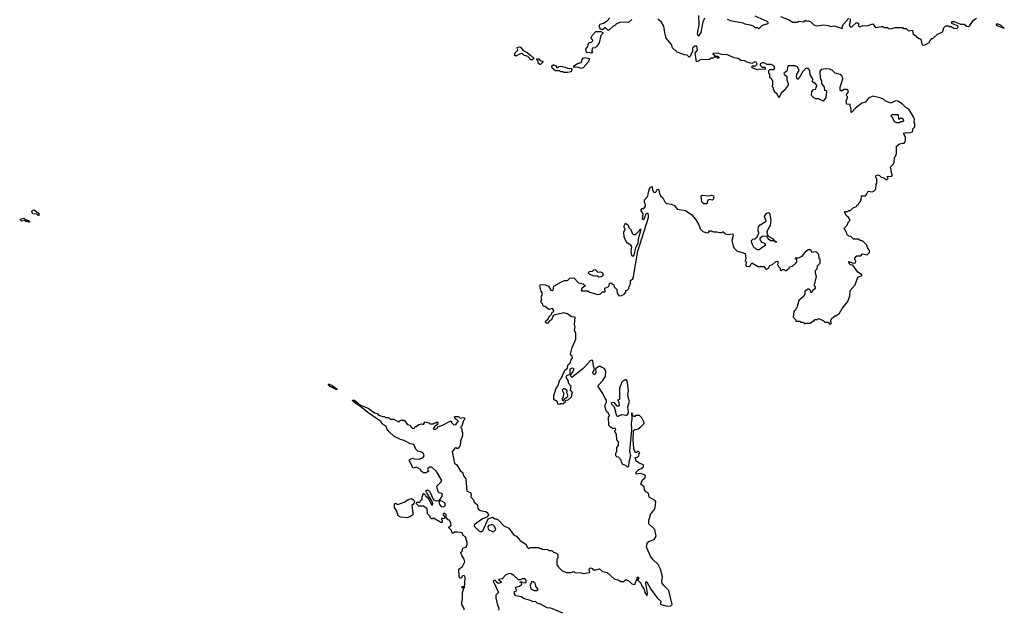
# Model space of a CAD drawing. Extents: x 1980017 to 2252640, y 74400 to 266395.
# Tile 69 of 256: x 2114880 to 2125550, y 143232 to 149615. Entities that reach past the tile are written whole.
import ezdxf

# ---------------------------------------------------------------- set-up
doc = ezdxf.new("R2010")
doc.units = 0

msp = doc.modelspace()

# ---------------------------------------------------------------- linework, layer by layer
at = {"layer": '0CON20XD'}
for points in [[(2121513, 149617), (2121477, 149583), (2121395, 149588), (2121348, 149572), (2121325, 149550), (2121310, 149545), (2121265, 149500), (2121255, 149500), (2121227, 149527), (2121214, 149526), (2121205, 149510), (2121185, 149508), (2121175, 149510), (2121167, 149527), (2121158, 149545), (2121170, 149565), (2121205, 149577), (2121246, 149604), (2121276, 149634)], [(2122973, 146913), (2122994, 146925), (2123008, 146955), (2123038, 146965), (2123075, 146997), (2123095, 147000), (2123100, 146995), (2123093, 146963), (2123102, 146942), (2123120, 146925), (2123120, 146905), (2123135, 146900), (2123145, 146910), (2123165, 146910), (2123175, 146900), (2123185, 146900), (2123220, 146925), (2123222, 146938), (2123255, 146948), (2123290, 146980), (2123300, 146995), (2123300, 147015), (2123282, 147038), (2123325, 147038), (2123360, 147055), (2123401, 147109), (2123425, 147128), (2123448, 147128), (2123452, 147112), (2123465, 147100), (2123507, 147107), (2123538, 147078), (2123540, 147035), (2123550, 147025), (2123550, 146975), (2123522, 146948), (2123520, 146915), (2123500, 146895), (2123500, 146875), (2123512, 146835), (2123490, 146745), (2123490, 146735), (2123500, 146725), (2123500, 146705), (2123472, 146678), (2123465, 146660), (2123452, 146662), (2123450, 146685), (2123435, 146698), (2123423, 146697), (2123390, 146675), (2123390, 146645), (2123375, 146620), (2123322, 146575), (2123300, 146495), (2123290, 146485), (2123288, 146472), (2123275, 146468), (2123270, 146455), (2123262, 146395), (2123288, 146368), (2123292, 146352), (2123335, 146350), (2123345, 146340), (2123375, 146340), (2123385, 146320), (2123395, 146330), (2123445, 146330), (2123475, 146350), (2123485, 146350), (2123502, 146368), (2123525, 146370), (2123535, 146380), (2123588, 146358), (2123605, 146340), (2123645, 146340), (2123652, 146322), (2123665, 146320), (2123678, 146335), (2123670, 146345), (2123670, 146365), (2123680, 146375), (2123680, 146385), (2123698, 146392), (2123715, 146410), (2123725, 146410), (2123763, 146437), (2123792, 146488), (2123855, 146563), (2123876, 146625), (2123878, 146685), (2123932, 146745), (2123962, 146828), (2124008, 146845), (2124002, 146855), (2123961, 146881), (2123908, 146958), (2123885, 146960), (2123870, 146975), (2123870, 146990), (2123860, 146995), (2123865, 147000), (2123870, 146990), (2123895, 146990), (2123905, 146980), (2123938, 146982), (2123940, 147005), (2123930, 147015), (2123930, 147035), (2123952, 147058), (2123995, 147060), (2124015, 147080), (2124065, 147070), (2124090, 147095), (2124090, 147115), (2124068, 147148), (2124060, 147175), (2124015, 147220), (2123995, 147220), (2123965, 147240), (2123915, 147240), (2123888, 147268), (2123865, 147270), (2123842, 147292), (2123840, 147315), (2123830, 147325), (2123830, 147335), (2123810, 147355), (2123848, 147392), (2123860, 147425), (2123880, 147445), (2123862, 147475), (2123836, 147496), (2123820, 147535), (2123825, 147540), (2123855, 147540), (2123865, 147550), (2123885, 147550), (2123912, 147578), (2123948, 147592), (2123952, 147608), (2123968, 147612), (2123972, 147628), (2123988, 147642), (2123990, 147655), (2124000, 147665), (2124002, 147708), (2124045, 147710), (2124058, 147722), (2124075, 147760), (2124117, 147753), (2124135, 147760), (2124158, 147782), (2124160, 147835), (2124170, 147845), (2124170, 147885), (2124158, 147915), (2124161, 147929), (2124175, 147937), (2124199, 147929), (2124215, 147912), (2124237, 147907), (2124278, 147882), (2124290, 147895), (2124282, 147918), (2124325, 147920), (2124338, 147932), (2124330, 147945), (2124318, 148022), (2124350, 148055), (2124357, 148073), (2124360, 148125), (2124370, 148135), (2124380, 148165), (2124383, 148247), (2124415, 148270), (2124445, 148280), (2124465, 148280), (2124478, 148305), (2124478, 148345), (2124460, 148375), (2124460, 148385), (2124487, 148393), (2124528, 148392), (2124560, 148405), (2124560, 148435), (2124580, 148455), (2124582, 148485), (2124572, 148505), (2124577, 148535), (2124566, 148565), (2124517, 148645), (2124484, 148664), (2124445, 148702), (2124395, 148732), (2124375, 148736), (2124315, 148712), (2124260, 148735), (2124240, 148755), (2124217, 148767), (2124125, 148788), (2124080, 148765), (2124047, 148723), (2124005, 148710), (2123935, 148652), (2123895, 148610), (2123890, 148615), (2123892, 148652), (2123880, 148675), (2123878, 148698), (2123845, 148700), (2123840, 148705), (2123838, 148742), (2123850, 148765), (2123850, 148785), (2123840, 148795), (2123840, 148805), (2123860, 148835), (2123858, 148848), (2123845, 148860), (2123815, 148860), (2123785, 148840), (2123772, 148852), (2123770, 148885), (2123801, 148975), (2123792, 149002), (2123772, 149022), (2123716, 149036), (2123685, 149070), (2123655, 149081), (2123615, 149083), (2123565, 149077), (2123550, 149055), (2123553, 148987), (2123568, 148955), (2123568, 148925), (2123598, 148885), (2123602, 148852), (2123618, 148848), (2123622, 148835), (2123617, 148773), (2123588, 148732), (2123580, 148735), (2123535, 148757), (2123508, 148758), (2123485, 148770), (2123460, 148795), (2123463, 148837), (2123482, 148858), (2123508, 148862), (2123510, 148885), (2123520, 148895), (2123520, 148905), (2123495, 148930), (2123485, 148930), (2123472, 148942), (2123476, 148976), (2123445, 149020), (2123442, 149065), (2123425, 149088), (2123405, 149090), (2123395, 149082), (2123366, 149054), (2123325, 148980), (2123315, 148970), (2123305, 148970), (2123298, 148995), (2123300, 149025), (2123328, 149065), (2123308, 149105), (2123285, 149117), (2123203, 149117), (2123192, 149058), (2123162, 149035), (2123165, 149022), (2123192, 149002), (2123192, 148965), (2123207, 148925), (2123208, 148905), (2123165, 148848), (2123136, 148824), (2123105, 148770), (2123088, 148808), (2123060, 148835), (2123060, 148845), (2123050, 148855), (2123048, 148878), (2123030, 148895), (2123040, 148905), (2123040, 148955), (2123030, 148965), (2123030, 148975), (2123010, 148985), (2123010, 149025), (2123000, 149035), (2123000, 149065), (2123010, 149075), (2123045, 149076), (2123062, 149085), (2123055, 149113), (2123025, 149131), (2122981, 149131), (2122947, 149147), (2122925, 149148), (2122904, 149136), (2122903, 149123), (2122925, 149100), (2122955, 149100), (2122960, 149075), (2122895, 149080), (2122875, 149072), (2122825, 149090), (2122810, 149105), (2122825, 149120), (2122835, 149110), (2122859, 149121), (2122870, 149135), (2122862, 149155), (2122845, 149158), (2122815, 149140), (2122765, 149157), (2122735, 149169), (2122695, 149172), (2122665, 149196), (2122623, 149203), (2122552, 149235), (2122485, 149240), (2122445, 149252), (2122395, 149250), (2122390, 149245), (2122425, 149220), (2122445, 149220), (2122460, 149205), (2122455, 149200), (2122445, 149200), (2122435, 149210), (2122405, 149210), (2122395, 149200), (2122375, 149200), (2122357, 149183), (2122255, 149180), (2122245, 149170), (2122215, 149160), (2122199, 149255), (2122224, 149286), (2122217, 149327), (2122195, 149330), (2122172, 149308), (2122171, 149275), (2122145, 149218), (2122135, 149210), (2122115, 149230), (2122083, 149233), (2122005, 149262), (2121955, 149310), (2121942, 149345), (2121886, 149416), (2121870, 149475), (2121862, 149545), (2121835, 149590), (2121795, 149620)], [(2122235, 149660), (2122239, 149561), (2122223, 149465), (2122225, 149450), (2122235, 149441), (2122245, 149445), (2122266, 149475), (2122285, 149592), (2122304, 149635)], [(2122545, 149620), (2122578, 149608), (2122715, 149580), (2122739, 149569), (2122795, 149558), (2122827, 149547), (2122845, 149530), (2122875, 149530), (2122885, 149520), (2122895, 149520), (2122930, 149555), (2122990, 149575), (2122990, 149585), (2122980, 149595), (2122850, 149655)], [(2123125, 149648), (2123220, 149615), (2123255, 149590), (2123305, 149590), (2123325, 149598), (2123375, 149592), (2123395, 149610), (2123405, 149600), (2123425, 149602), (2123450, 149595), (2123485, 149558), (2123517, 149547), (2123595, 149560), (2123643, 149553), (2123671, 149541), (2123705, 149547), (2123795, 149520), (2123792, 149535), (2123808, 149565), (2123865, 149630)], [(2123880, 149625), (2123880, 149595), (2123870, 149555), (2123878, 149538), (2123895, 149538), (2123906, 149544), (2123945, 149580), (2123965, 149580), (2123970, 149575), (2123970, 149545), (2123985, 149538), (2124018, 149552), (2124065, 149550), (2124125, 149570), (2124155, 149530), (2124215, 149542), (2124235, 149540), (2124245, 149530), (2124285, 149530), (2124295, 149520), (2124325, 149518), (2124365, 149530), (2124445, 149530), (2124455, 149520), (2124485, 149520), (2124513, 149493), (2124555, 149500), (2124560, 149465), (2124600, 149435), (2124625, 149410), (2124635, 149410), (2124648, 149398), (2124653, 149363), (2124664, 149344), (2124685, 149340), (2124735, 149370), (2124745, 149390), (2124765, 149410), (2124775, 149410), (2124825, 149460), (2124875, 149480), (2124890, 149505), (2124890, 149525), (2124915, 149550), (2124945, 149550), (2124955, 149540), (2124975, 149540), (2125003, 149523), (2125035, 149520), (2125048, 149532), (2125050, 149545), (2124980, 149575), (2124982, 149595), (2125005, 149596), (2125075, 149566), (2125115, 149566), (2125145, 149546), (2125165, 149543), (2125178, 149552), (2125214, 149606), (2125248, 149632)], [(2121075, 149252), (2121045, 149260), (2121025, 149258), (2121017, 149275), (2121016, 149295), (2121038, 149325), (2121045, 149360), (2121055, 149370), (2121075, 149372), (2121092, 149385), (2121092, 149395), (2121070, 149415), (2121082, 149445), (2121125, 149488), (2121178, 149488), (2121198, 149478), (2121200, 149465), (2121178, 149445), (2121158, 149365), (2121135, 149330), (2121115, 149310), (2121082, 149308), (2121080, 149275), (2121090, 149265), (2121075, 149252)], [(2125545, 149522), (2125550, 149525), (2125515, 149551), (2125485, 149566), (2125460, 149565), (2125463, 149555), (2125545, 149522)], [(2120435, 149180), (2120412, 149182), (2120410, 149195), (2120386, 149216), (2120345, 149232), (2120325, 149250), (2120295, 149243), (2120255, 149222), (2120242, 149232), (2120248, 149255), (2120277, 149285), (2120272, 149315), (2120295, 149320), (2120306, 149316), (2120335, 149280), (2120380, 149260), (2120419, 149229), (2120432, 149212), (2120445, 149210), (2120450, 149195), (2120435, 149180)], [(2120525, 149130), (2120515, 149130), (2120500, 149145), (2120500, 149165), (2120480, 149185), (2120485, 149190), (2120505, 149190), (2120522, 149172), (2120548, 149165), (2120550, 149155), (2120525, 149130)], [(2120965, 149088), (2120925, 149103), (2120888, 149098), (2120882, 149105), (2120888, 149115), (2120925, 149141), (2120965, 149150), (2120974, 149185), (2120989, 149201), (2121005, 149206), (2121050, 149195), (2121053, 149183), (2121042, 149155), (2120985, 149094), (2120965, 149088)], [(2120775, 149042), (2120765, 149050), (2120745, 149050), (2120735, 149060), (2120685, 149060), (2120652, 149092), (2120648, 149115), (2120660, 149125), (2120670, 149125), (2120685, 149118), (2120705, 149090), (2120722, 149108), (2120745, 149113), (2120792, 149102), (2120815, 149090), (2120855, 149088), (2120864, 149075), (2120855, 149051), (2120815, 149043), (2120775, 149042)], [(2124415, 148500), (2124385, 148500), (2124361, 148511), (2124337, 148557), (2124320, 148575), (2124335, 148588), (2124395, 148588), (2124400, 148585), (2124403, 148543), (2124415, 148540), (2124425, 148550), (2124445, 148550), (2124457, 148523), (2124445, 148510), (2124425, 148510), (2124415, 148500)], [(2119124, 145204), (2119135, 145192), (2119155, 145190), (2119165, 145210), (2119175, 145210), (2119205, 145233), (2119235, 145238), (2119258, 145232), (2119260, 145245), (2119275, 145260), (2119312, 145252), (2119325, 145240), (2119365, 145240), (2119375, 145250), (2119395, 145250), (2119405, 145260), (2119410, 145255), (2119408, 145232), (2119395, 145220), (2119382, 145218), (2119360, 145185), (2119375, 145180), (2119406, 145194), (2119412, 145208), (2119455, 145220), (2119545, 145270), (2119558, 145268), (2119560, 145255), (2119585, 145228), (2119605, 145232), (2119630, 145265), (2119630, 145275), (2119600, 145295), (2119600, 145305), (2119590, 145315), (2119595, 145320), (2119635, 145318), (2119655, 145300), (2119685, 145310), (2119700, 145305), (2119700, 145285), (2119690, 145275), (2119670, 145215), (2119660, 145205), (2119660, 145195), (2119670, 145185), (2119670, 145155), (2119680, 145145), (2119680, 145115), (2119658, 145052), (2119652, 145005), (2119639, 144981), (2119625, 144970), (2119605, 144980), (2119594, 144976), (2119567, 144935), (2119587, 144827), (2119592, 144815), (2119618, 144795), (2119654, 144734), (2119681, 144711), (2119688, 144675), (2119716, 144646), (2119725, 144510), (2119767, 144495), (2119773, 144475), (2119768, 144448), (2119797, 144417), (2119805, 144393), (2119838, 144368), (2119844, 144325), (2119851, 144315), (2119870, 144300), (2119931, 144291), (2119953, 144273), (2119960, 144255), (2119941, 144229), (2119895, 144211), (2119804, 144145), (2119805, 144131), (2119855, 144082), (2119878, 144072), (2119902, 144088), (2119955, 144213), (2120005, 144230), (2120033, 144213), (2120045, 144212), (2120065, 144202), (2120127, 144137), (2120179, 144109), (2120227, 144047), (2120245, 144030), (2120265, 144022), (2120301, 143981), (2120370, 143935), (2120380, 143905), (2120395, 143890), (2120415, 143900), (2120505, 143900), (2120515, 143890), (2120535, 143890), (2120545, 143882), (2120605, 143880), (2120615, 143870), (2120647, 143867), (2120665, 143850), (2120698, 143838), (2120710, 143825), (2120710, 143785), (2120700, 143775), (2120700, 143715), (2120710, 143705), (2120710, 143695), (2120758, 143648), (2120805, 143632), (2120855, 143632), (2120885, 143640), (2120895, 143630), (2120965, 143628), (2120985, 143620), (2121058, 143632), (2121053, 143665), (2121065, 143680), (2121082, 143675), (2121095, 143660), (2121125, 143660), (2121165, 143670), (2121195, 143640), (2121245, 143630), (2121323, 143563), (2121343, 143553), (2121365, 143552), (2121395, 143532), (2121427, 143533), (2121445, 143550), (2121455, 143550), (2121485, 143538), (2121515, 143508), (2121545, 143500), (2121557, 143533), (2121570, 143555), (2121570, 143575), (2121575, 143580), (2121585, 143578), (2121586, 143565), (2121578, 143548), (2121611, 143515), (2121621, 143485), (2121647, 143447), (2121655, 143412), (2121675, 143380), (2121680, 143380), (2121683, 143405), (2121664, 143515), (2121665, 143530), (2121675, 143528), (2121720, 143450), (2121787, 143355), (2121830, 143315), (2121820, 143295), (2121828, 143285), (2121895, 143267), (2121935, 143268), (2121952, 143285), (2121916, 143436), (2121860, 143490), (2121844, 143515), (2121840, 143535), (2121846, 143586), (2121826, 143666), (2121798, 143718), (2121746, 143766), (2121716, 143806), (2121673, 143905), (2121678, 143945), (2121698, 143965), (2121755, 143986), (2121776, 144025), (2121762, 144095), (2121698, 144158), (2121698, 144195), (2121718, 144265), (2121755, 144310), (2121768, 144335), (2121772, 144392), (2121765, 144408), (2121700, 144445), (2121695, 144490), (2121664, 144504), (2121650, 144525), (2121647, 144557), (2121610, 144585), (2121630, 144635), (2121658, 144655), (2121660, 144675), (2121647, 144687), (2121612, 144702), (2121560, 144695), (2121560, 144715), (2121590, 144745), (2121620, 144755), (2121640, 144775), (2121640, 144795), (2121593, 144813), (2121575, 144830), (2121560, 144835), (2121550, 144875), (2121575, 144880), (2121590, 144895), (2121590, 144915), (2121600, 144925), (2121585, 144940), (2121575, 144940), (2121565, 144930), (2121555, 144930), (2121545, 144940), (2121534, 144974), (2121528, 145068), (2121532, 145165), (2121545, 145178), (2121565, 145178), (2121584, 145186), (2121612, 145208), (2121647, 145245), (2121645, 145260), (2121623, 145303), (2121595, 145330), (2121555, 145330), (2121545, 145320), (2121535, 145320), (2121520, 145335), (2121518, 145358), (2121510, 145355), (2121512, 145295), (2121507, 145245), (2121511, 145175), (2121490, 144945), (2121499, 144895), (2121480, 144825), (2121477, 144785), (2121465, 144770), (2121448, 144788), (2121415, 144800), (2121400, 144825), (2121398, 144848), (2121368, 144878), (2121352, 144882), (2121340, 144895), (2121340, 144925), (2121350, 144935), (2121350, 144985), (2121370, 145005), (2121370, 145045), (2121350, 145065), (2121348, 145128), (2121330, 145155), (2121330, 145165), (2121340, 145175), (2121338, 145188), (2121305, 145190), (2121295, 145200), (2121285, 145200), (2121263, 145223), (2121260, 145315), (2121270, 145325), (2121270, 145335), (2121260, 145345), (2121260, 145355), (2121240, 145375), (2121223, 145415), (2121224, 145446), (2121240, 145475), (2121238, 145495), (2121223, 145513), (2121198, 145568), (2121148, 145645), (2121150, 145655), (2121201, 145709), (2121228, 145755), (2121232, 145805), (2121219, 145839), (2121188, 145848), (2121175, 145860), (2121155, 145860), (2121120, 145835), (2121124, 145795), (2121115, 145777), (2121102, 145772), (2121091, 145795), (2121110, 145835), (2121098, 145865), (2121090, 145925), (2121075, 145930), (2121055, 145920), (2121046, 145904), (2120982, 145835), (2120865, 145740), (2120855, 145750), (2120848, 145772), (2120875, 145798), (2120887, 145835), (2120872, 145842), (2120840, 145830), (2120840, 145775), (2120805, 145758), (2120800, 145745), (2120822, 145702), (2120823, 145683), (2120852, 145652), (2120847, 145605), (2120870, 145575), (2120863, 145567), (2120855, 145530), (2120820, 145495), (2120792, 145488), (2120790, 145475), (2120765, 145452), (2120745, 145460), (2120735, 145450), (2120712, 145452), (2120708, 145478), (2120695, 145490), (2120682, 145492), (2120670, 145505), (2120670, 145545), (2120694, 145626), (2120711, 145649), (2120734, 145715), (2120748, 145732), (2120789, 145821), (2120817, 145843), (2120820, 145875), (2120848, 145902), (2120857, 145935), (2120872, 145955), (2120868, 145975), (2120852, 145982), (2120848, 145995), (2120867, 146065), (2120907, 146157), (2120906, 146216), (2120893, 146255), (2120899, 146285), (2120893, 146315), (2120898, 146395), (2120858, 146398), (2120815, 146432), (2120775, 146442), (2120673, 146417), (2120662, 146408), (2120642, 146365), (2120619, 146351), (2120605, 146330), (2120595, 146327), (2120582, 146332), (2120577, 146345), (2120580, 146355), (2120605, 146372), (2120620, 146405), (2120648, 146432), (2120652, 146448), (2120670, 146455), (2120670, 146465), (2120655, 146490), (2120615, 146478), (2120575, 146510), (2120552, 146512), (2120550, 146535), (2120530, 146555), (2120530, 146575), (2120540, 146585), (2120530, 146615), (2120540, 146630), (2120544, 146655), (2120532, 146675), (2120518, 146735), (2120525, 146750), (2120576, 146746), (2120610, 146730), (2120635, 146687), (2120655, 146682), (2120662, 146688), (2120670, 146730), (2120753, 146777), (2120785, 146792), (2120815, 146790), (2120843, 146817), (2120885, 146822), (2120937, 146767), (2120987, 146757), (2121010, 146735), (2120971, 146709), (2120964, 146685), (2120969, 146679), (2121035, 146680), (2121056, 146666), (2121145, 146641), (2121174, 146646), (2121195, 146670), (2121225, 146670), (2121222, 146708), (2121258, 146722), (2121267, 146733), (2121272, 146758), (2121285, 146768), (2121320, 146745), (2121323, 146723), (2121350, 146695), (2121353, 146655), (2121372, 146625), (2121402, 146628), (2121430, 146645), (2121450, 146665), (2121450, 146685), (2121465, 146690), (2121480, 146705), (2121483, 146727), (2121500, 146755), (2121498, 146792), (2121525, 146810), (2121533, 146835), (2121580, 147110), (2121696, 147475), (2121694, 147505), (2121675, 147519), (2121660, 147505), (2121651, 147469), (2121635, 147450), (2121628, 147458), (2121637, 147513), (2121614, 147544), (2121613, 147555), (2121625, 147572), (2121645, 147572), (2121660, 147595), (2121663, 147613), (2121650, 147635), (2121650, 147665), (2121688, 147705), (2121693, 147747), (2121710, 147795), (2121735, 147810), (2121738, 147765), (2121755, 147746), (2121772, 147748), (2121788, 147775), (2121795, 147779), (2121805, 147772), (2121813, 147733), (2121825, 147710), (2121850, 147685), (2121870, 147645), (2121890, 147625), (2121945, 147618), (2121975, 147602), (2122005, 147563), (2122095, 147550), (2122163, 147503), (2122203, 147455), (2122238, 147395), (2122255, 147350), (2122283, 147323), (2122325, 147308), (2122345, 147310), (2122355, 147330), (2122375, 147330), (2122398, 147318), (2122435, 147320), (2122465, 147310), (2122485, 147310), (2122495, 147320), (2122505, 147320), (2122530, 147295), (2122545, 147290), (2122608, 147298), (2122610, 147275), (2122598, 147225), (2122612, 147165), (2122627, 147137), (2122653, 147113), (2122740, 147085), (2122748, 147035), (2122740, 147005), (2122752, 146992), (2122750, 146955), (2122755, 146948), (2122785, 146942), (2122795, 146948), (2122815, 146982), (2122884, 146944), (2122945, 146942), (2122964, 146914), (2122973, 146913)], [(2122325, 147620), (2122295, 147622), (2122277, 147637), (2122267, 147665), (2122265, 147708), (2122276, 147714), (2122345, 147710), (2122375, 147716), (2122397, 147707), (2122403, 147695), (2122395, 147670), (2122385, 147662), (2122355, 147667), (2122335, 147658), (2122325, 147620)], [(2114985, 147420), (2114980, 147430), (2114945, 147430), (2114935, 147440), (2114903, 147433), (2114880, 147455), (2114925, 147468), (2114942, 147452), (2114975, 147440), (2114990, 147425), (2114985, 147420)], [(2115085, 147490), (2115065, 147510), (2115024, 147514), (2115013, 147535), (2115017, 147553), (2115038, 147558), (2115080, 147525), (2115090, 147515), (2115085, 147490)], [(2122895, 147122), (2122873, 147123), (2122858, 147138), (2122840, 147145), (2122814, 147195), (2122812, 147225), (2122825, 147238), (2122848, 147242), (2122870, 147265), (2122890, 147305), (2122882, 147335), (2122888, 147372), (2122905, 147394), (2122968, 147435), (2122951, 147485), (2122954, 147496), (2122975, 147522), (2122995, 147528), (2123005, 147520), (2123020, 147445), (2123014, 147386), (2122982, 147335), (2122978, 147315), (2122982, 147282), (2122991, 147271), (2123037, 147245), (2123060, 147220), (2123078, 147215), (2123080, 147205), (2123070, 147205), (2123060, 147220), (2123015, 147222), (2122988, 147245), (2122978, 147268), (2122972, 147272), (2122925, 147268), (2122900, 147245), (2122900, 147235), (2122920, 147205), (2122945, 147200), (2122959, 147189), (2122962, 147175), (2122895, 147122)], [(2121525, 147053), (2121513, 147065), (2121508, 147105), (2121512, 147155), (2121502, 147175), (2121467, 147197), (2121452, 147215), (2121432, 147265), (2121428, 147315), (2121440, 147355), (2121430, 147365), (2121430, 147385), (2121445, 147412), (2121475, 147390), (2121482, 147365), (2121502, 147342), (2121518, 147305), (2121535, 147290), (2121555, 147290), (2121597, 147333), (2121605, 147350), (2121612, 147342), (2121582, 147238), (2121579, 147191), (2121554, 147146), (2121537, 147065), (2121525, 147053)], [(2121157, 146827), (2121135, 146842), (2121105, 146838), (2121060, 146855), (2121040, 146875), (2121055, 146890), (2121087, 146893), (2121102, 146908), (2121115, 146910), (2121145, 146880), (2121173, 146887), (2121196, 146876), (2121202, 146848), (2121185, 146832), (2121157, 146827)], [(2118315, 145608), (2118244, 145645), (2118222, 145668), (2118235, 145670), (2118265, 145655), (2118320, 145615), (2118315, 145608)], [(2121365, 145322), (2121405, 145342), (2121455, 145332), (2121472, 145345), (2121478, 145365), (2121470, 145425), (2121490, 145485), (2121477, 145515), (2121471, 145555), (2121477, 145595), (2121466, 145686), (2121458, 145708), (2121445, 145720), (2121435, 145710), (2121425, 145710), (2121405, 145690), (2121380, 145625), (2121380, 145505), (2121360, 145495), (2121368, 145488), (2121377, 145443), (2121368, 145432), (2121355, 145430), (2121327, 145467), (2121295, 145470), (2121290, 145465), (2121292, 145452), (2121322, 145422), (2121342, 145355), (2121343, 145333), (2121353, 145323), (2121365, 145322)], [(2120775, 145490), (2120782, 145508), (2120820, 145535), (2120820, 145555), (2120810, 145575), (2120812, 145602), (2120785, 145620), (2120772, 145618), (2120760, 145605), (2120772, 145575), (2120770, 145525), (2120760, 145515), (2120760, 145495), (2120775, 145490)], [(2119697, 143225), (2119695, 143240), (2119673, 143283), (2119670, 143305), (2119680, 143345), (2119680, 143415), (2119690, 143445), (2119690, 143460), (2119682, 143462), (2119672, 143478), (2119688, 143478), (2119690, 143460), (2119700, 143465), (2119709, 143575), (2119695, 143598), (2119677, 143593), (2119665, 143570), (2119655, 143570), (2119644, 143584), (2119640, 143665), (2119677, 143695), (2119703, 143745), (2119696, 143776), (2119670, 143815), (2119662, 143845), (2119677, 143863), (2119677, 143885), (2119682, 143895), (2119718, 143905), (2119730, 143935), (2119729, 143955), (2119710, 144015), (2119685, 144030), (2119675, 144060), (2119625, 144068), (2119593, 144067), (2119575, 144052), (2119565, 144060), (2119558, 144085), (2119530, 144115), (2119530, 144125), (2119545, 144130), (2119556, 144144), (2119553, 144165), (2119537, 144197), (2119522, 144202), (2119500, 144225), (2119502, 144255), (2119485, 144270), (2119471, 144269), (2119467, 144255), (2119490, 144225), (2119475, 144210), (2119452, 144218), (2119450, 144205), (2119460, 144195), (2119460, 144175), (2119455, 144170), (2119445, 144172), (2119365, 144220), (2119355, 144210), (2119342, 144212), (2119330, 144225), (2119328, 144238), (2119300, 144265), (2119295, 144320), (2119255, 144350), (2119205, 144350), (2119180, 144375), (2119185, 144390), (2119218, 144392), (2119222, 144408), (2119240, 144425), (2119240, 144445), (2119255, 144490), (2119275, 144470), (2119280, 144455), (2119297, 144447), (2119312, 144425), (2119344, 144364), (2119355, 144360), (2119357, 144375), (2119347, 144407), (2119291, 144491), (2119283, 144513), (2119295, 144527), (2119321, 144511), (2119366, 144416), (2119395, 144407), (2119428, 144412), (2119455, 144451), (2119461, 144475), (2119455, 144487), (2119425, 144493), (2119415, 144502), (2119400, 144565), (2119443, 144607), (2119453, 144625), (2119398, 144725), (2119345, 144770), (2119325, 144772), (2119302, 144755), (2119300, 144745), (2119310, 144725), (2119305, 144720), (2119295, 144720), (2119285, 144710), (2119255, 144710), (2119234, 144724), (2119219, 144749), (2119185, 144768), (2119175, 144770), (2119145, 144760), (2119111, 144821), (2119100, 144845), (2119118, 144862), (2119135, 144868), (2119155, 144860), (2119205, 144858), (2119254, 144876), (2119262, 144895), (2119257, 144917), (2119235, 144932), (2119194, 144944), (2119172, 144965), (2119152, 145015), (2119115, 145024), (2119045, 145060), (2119005, 145070), (2118935, 145108), (2118884, 145154), (2118862, 145182), (2118850, 145210), (2118808, 145238), (2118793, 145265), (2118652, 145362), (2118559, 145439), (2118527, 145455), (2118491, 145485), (2118488, 145495), (2118507, 145497), (2118572, 145442), (2118658, 145408), (2118725, 145358), (2118755, 145350), (2118770, 145335), (2118815, 145320), (2118835, 145320), (2118845, 145310), (2118875, 145310), (2118895, 145290), (2118935, 145290), (2118985, 145260), (2119005, 145280), (2119045, 145280), (2119082, 145232), (2119110, 145225), (2119124, 145204)], [(2119075, 144222), (2119008, 144228), (2118980, 144245), (2118968, 144295), (2118943, 144333), (2118940, 144375), (2118955, 144380), (2118975, 144368), (2118995, 144373), (2119045, 144393), (2119096, 144424), (2119125, 144430), (2119150, 144415), (2119160, 144395), (2119150, 144375), (2119130, 144355), (2119142, 144275), (2119140, 144255), (2119107, 144233), (2119075, 144222)], [(2119475, 144340), (2119490, 144355), (2119492, 144375), (2119488, 144385), (2119455, 144404), (2119432, 144408), (2119423, 144397), (2119428, 144365), (2119446, 144346), (2119475, 144340)], [(2120015, 144072), (2120040, 144095), (2120030, 144125), (2120005, 144150), (2119965, 144140), (2119952, 144125), (2119957, 144097), (2120003, 144073), (2120015, 144072)], [(2120765, 143191), (2120635, 143244), (2120596, 143246), (2120525, 143286), (2120489, 143299), (2120470, 143315), (2120445, 143314), (2120422, 143322), (2120345, 143348), (2120315, 143367), (2120258, 143378), (2120241, 143401), (2120242, 143425), (2120268, 143435), (2120253, 143463), (2120257, 143473), (2120297, 143483), (2120320, 143505), (2120318, 143518), (2120302, 143522), (2120302, 143528), (2120325, 143530), (2120332, 143522), (2120365, 143520), (2120370, 143525), (2120370, 143545), (2120355, 143562), (2120325, 143562), (2120305, 143550), (2120285, 143550), (2120236, 143596), (2120206, 143616), (2120185, 143621), (2120148, 143605), (2120108, 143562), (2120070, 143555), (2120098, 143528), (2120095, 143520), (2120065, 143512), (2120045, 143530), (2120040, 143545), (2120020, 143545), (2120012, 143535), (2120070, 143415), (2120040, 143385), (2120040, 143355), (2120058, 143275), (2120072, 143245), (2120068, 143222)], [(2120485, 143434), (2120497, 143445), (2120473, 143483), (2120466, 143516), (2120445, 143529), (2120425, 143528), (2120411, 143489), (2120420, 143455), (2120456, 143436), (2120485, 143434)]]:
    msp.add_lwpolyline(points, dxfattribs=at)

doc.saveas('drawing.dxf')
